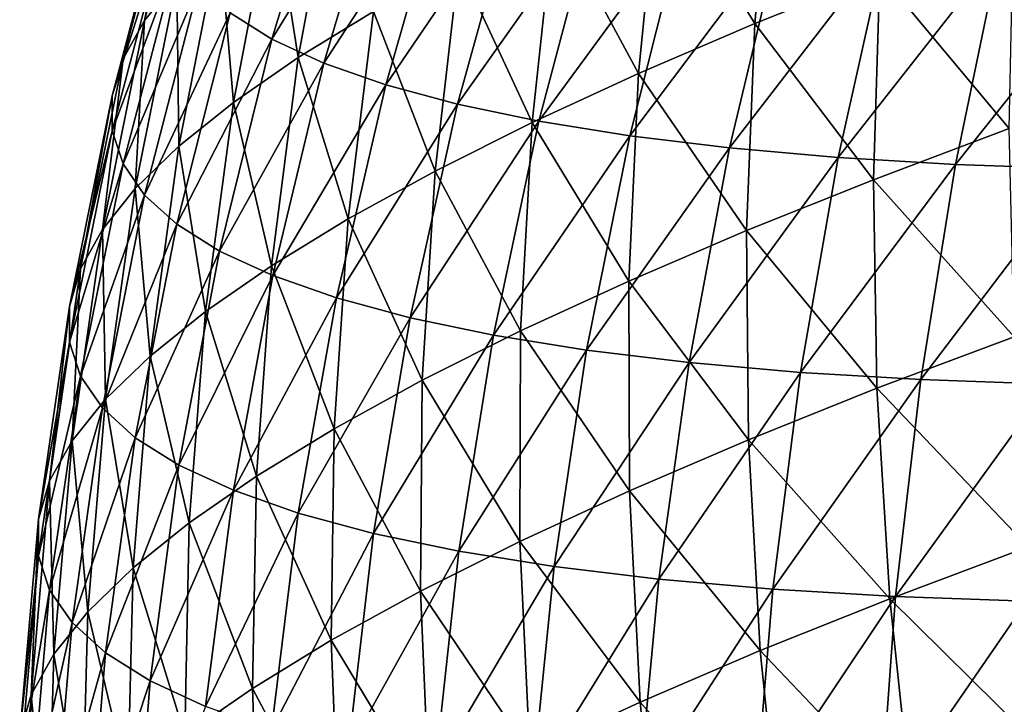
# Model space of a CAD drawing. Header units: millimetres. Extents: x -175 to 37, y -164 to 922.
# Tile 46 of 108: x -174.96 to -169.42, y 901.06 to 904.92. Entities that reach past the tile are written whole.
import ezdxf

# ---------------------------------------------------------------- set-up
doc = ezdxf.new("R2010")
doc.units = ezdxf.units.MM
doc.header["$LTSCALE"] = 65.185185
doc.layers.add('11', color=7, linetype='CONTINUOUS')

msp = doc.modelspace()

# ---------------------------------------------------------------- linework, layer by layer
at = {"layer": '11', "color": 250, "linetype": 'Continuous', "true_color": 0x1c1c1c}
for points in [[(-173.9561, 906.0723, -227.2403), (-174.0742, 905.8609, -228.303), (-174.2607, 904.9115, -226.9613), (-173.9561, 906.0723, -227.2403)], [(-174.0794, 905.1371, -225.8815), (-173.9561, 906.0723, -227.2403), (-174.2607, 904.9115, -226.9613), (-174.0794, 905.1371, -225.8815)], [(-170.7249, 906.0419, -217.5217), (-171.3663, 905.7668, -218.4262), (-170.8264, 904.8935, -217.0872), (-170.7249, 906.0419, -217.5217)], [(-170.1223, 905.1756, -216.2051), (-170.7249, 906.0419, -217.5217), (-170.8264, 904.8935, -217.0872), (-170.1223, 905.1756, -216.2051)], [(-173.7793, 904.9539, -233.6514), (-173.186, 905.983, -234.7741), (-173.5445, 904.8062, -234.7054), (-173.7793, 904.9539, -233.6514)], [(-173.186, 905.983, -234.7741), (-172.9022, 905.8517, -235.7853), (-173.5445, 904.8062, -234.7054), (-173.186, 905.983, -234.7741)], [(-174.0742, 905.8609, -228.303), (-174.1334, 905.6588, -229.3723), (-174.3819, 904.6948, -228.0512), (-174.0742, 905.8609, -228.303)], [(-174.2607, 904.9115, -226.9613), (-174.0742, 905.8609, -228.303), (-174.3819, 904.6948, -228.0512), (-174.2607, 904.9115, -226.9613)], [(-173.5445, 904.8062, -234.7054), (-172.9022, 905.8517, -235.7853), (-173.2523, 904.671, -235.7466), (-173.5445, 904.8062, -234.7054)], [(-173.1812, 905.8593, -222.7357), (-173.5388, 905.6117, -223.7654), (-173.3955, 904.7025, -222.3698), (-173.1812, 905.8593, -222.7357)], [(-172.9719, 904.9615, -221.3409), (-173.1812, 905.8593, -222.7357), (-173.3955, 904.7025, -222.3698), (-172.9719, 904.9615, -221.3409)], [(-172.9022, 905.8517, -235.7853), (-172.5636, 905.7327, -236.781), (-173.2523, 904.671, -235.7466), (-172.9022, 905.8517, -235.7853)], [(-171.3663, 905.7668, -218.4262), (-171.9558, 905.4945, -219.3661), (-171.4795, 904.6133, -218.0083), (-171.3663, 905.7668, -218.4262)], [(-170.8264, 904.8935, -217.0872), (-171.3663, 905.7668, -218.4262), (-171.4795, 904.6133, -218.0083), (-170.8264, 904.8935, -217.0872)], [(-173.2523, 904.671, -235.7466), (-172.5636, 905.7327, -236.781), (-172.9036, 904.5485, -236.7719), (-173.2523, 904.671, -235.7466)], [(-172.5636, 905.7327, -236.781), (-172.1712, 905.6266, -237.7583), (-172.9036, 904.5485, -236.7719), (-172.5636, 905.7327, -236.781)], [(-174.1334, 905.6588, -229.3723), (-174.1334, 905.4664, -230.4451), (-174.4426, 904.4874, -229.148), (-174.1334, 905.6588, -229.3723)], [(-174.3819, 904.6948, -228.0512), (-174.1334, 905.6588, -229.3723), (-174.4426, 904.4874, -229.148), (-174.3819, 904.6948, -228.0512)], [(-173.5388, 905.6117, -223.7654), (-173.8385, 905.3707, -224.8151), (-173.761, 904.4494, -223.4221), (-173.5388, 905.6117, -223.7654)], [(-173.3955, 904.7025, -222.3698), (-173.5388, 905.6117, -223.7654), (-173.761, 904.4494, -223.4221), (-173.3955, 904.7025, -222.3698)], [(-172.9036, 904.5485, -236.7719), (-172.1712, 905.6266, -237.7583), (-172.4995, 904.4393, -237.7782), (-172.9036, 904.5485, -236.7719)], [(-172.1712, 905.6266, -237.7583), (-171.7261, 905.5336, -238.7141), (-172.4995, 904.4393, -237.7782), (-172.1712, 905.6266, -237.7583)], [(-172.4995, 904.4393, -237.7782), (-171.7261, 905.5336, -238.7141), (-172.0412, 904.3435, -238.7624), (-172.4995, 904.4393, -237.7782)], [(-171.9558, 905.4945, -219.3661), (-172.4915, 905.2258, -220.3387), (-172.0798, 904.336, -218.9654), (-171.9558, 905.4945, -219.3661)], [(-171.4795, 904.6133, -218.0083), (-171.9558, 905.4945, -219.3661), (-172.0798, 904.336, -218.9654), (-171.4795, 904.6133, -218.0083)], [(-171.7261, 905.5336, -238.7141), (-171.2297, 905.454, -239.6455), (-172.0412, 904.3435, -238.7624), (-171.7261, 905.5336, -238.7141)], [(-174.1334, 905.4664, -230.4451), (-174.0742, 905.2845, -231.518), (-174.4426, 904.2901, -230.2484), (-174.1334, 905.4664, -230.4451)], [(-174.4426, 904.4874, -229.148), (-174.1334, 905.4664, -230.4451), (-174.4426, 904.2901, -230.2484), (-174.4426, 904.4874, -229.148)], [(-172.0412, 904.3435, -238.7624), (-171.2297, 905.454, -239.6455), (-171.5301, 904.2615, -239.7215), (-172.0412, 904.3435, -238.7624)], [(-171.2297, 905.454, -239.6455), (-170.6836, 905.388, -240.5497), (-171.5301, 904.2615, -239.7215), (-171.2297, 905.454, -239.6455)], [(-169.3695, 905.4589, -215.3646), (-170.1223, 905.1756, -216.2051), (-169.3934, 904.302, -214.9414), (-169.3695, 905.4589, -215.3646)], [(-171.5301, 904.2615, -239.7215), (-170.6836, 905.388, -240.5497), (-170.9677, 904.1936, -240.6526), (-171.5301, 904.2615, -239.7215)], [(-170.6836, 905.388, -240.5497), (-170.0893, 905.3359, -241.4241), (-170.9677, 904.1936, -240.6526), (-170.6836, 905.388, -240.5497)], [(-173.8385, 905.3707, -224.8151), (-174.0794, 905.1371, -225.8815), (-174.0673, 904.2032, -224.4948), (-173.8385, 905.3707, -224.8151)], [(-173.761, 904.4494, -223.4221), (-173.8385, 905.3707, -224.8151), (-174.0673, 904.2032, -224.4948), (-173.761, 904.4494, -223.4221)], [(-170.9677, 904.1936, -240.6526), (-170.0893, 905.3359, -241.4241), (-170.3558, 904.1399, -241.5529), (-170.9677, 904.1936, -240.6526)], [(-170.0893, 905.3359, -241.4241), (-169.4488, 905.2977, -242.2658), (-170.3558, 904.1399, -241.5529), (-170.0893, 905.3359, -241.4241)], [(-174.4426, 904.2901, -230.2484), (-174.0742, 905.2845, -231.518), (-174.3819, 904.1035, -231.3489), (-174.4426, 904.2901, -230.2484)], [(-174.0742, 905.2845, -231.518), (-173.9561, 905.1134, -232.5879), (-174.3819, 904.1035, -231.3489), (-174.0742, 905.2845, -231.518)], [(-170.3558, 904.1399, -241.5529), (-169.4488, 905.2977, -242.2658), (-169.6962, 904.1006, -242.4196), (-170.3558, 904.1399, -241.5529)], [(-169.4488, 905.2977, -242.2658), (-168.7639, 905.2737, -243.0724), (-169.6962, 904.1006, -242.4196), (-169.4488, 905.2977, -242.2658)], [(-169.6962, 904.1006, -242.4196), (-168.7639, 905.2737, -243.0724), (-168.991, 904.0759, -243.2502), (-169.6962, 904.1006, -242.4196)], [(-172.4915, 905.2258, -220.3387), (-172.9719, 904.9615, -221.3409), (-172.6253, 904.0624, -219.9558), (-172.4915, 905.2258, -220.3387)], [(-172.0798, 904.336, -218.9654), (-172.4915, 905.2258, -220.3387), (-172.6253, 904.0624, -219.9558), (-172.0798, 904.336, -218.9654)], [(-170.1223, 905.1756, -216.2051), (-170.8264, 904.8935, -217.0872), (-170.1574, 904.0146, -215.7944), (-170.1223, 905.1756, -216.2051)], [(-169.3934, 904.302, -214.9414), (-170.1223, 905.1756, -216.2051), (-170.1574, 904.0146, -215.7944), (-169.3934, 904.302, -214.9414)], [(-174.3819, 904.1035, -231.3489), (-173.9561, 905.1134, -232.5879), (-174.2607, 903.9281, -232.4463), (-174.3819, 904.1035, -231.3489)], [(-174.0794, 905.1371, -225.8815), (-174.2607, 904.9115, -226.9613), (-174.3134, 903.9644, -225.5846), (-174.0794, 905.1371, -225.8815)], [(-174.0673, 904.2032, -224.4948), (-174.0794, 905.1371, -225.8815), (-174.3134, 903.9644, -225.5846), (-174.0673, 904.2032, -224.4948)], [(-173.9561, 905.1134, -232.5879), (-173.7793, 904.9539, -233.6514), (-174.2607, 903.9281, -232.4463), (-173.9561, 905.1134, -232.5879)], [(-174.2607, 903.9281, -232.4463), (-173.7793, 904.9539, -233.6514), (-174.0794, 903.7644, -233.5372), (-174.2607, 903.9281, -232.4463)], [(-173.7793, 904.9539, -233.6514), (-173.5445, 904.8062, -234.7054), (-174.0794, 903.7644, -233.5372), (-173.7793, 904.9539, -233.6514)], [(-172.9719, 904.9615, -221.3409), (-173.3955, 904.7025, -222.3698), (-173.1145, 903.7933, -220.9764), (-172.9719, 904.9615, -221.3409)], [(-172.6253, 904.0624, -219.9558), (-172.9719, 904.9615, -221.3409), (-173.1145, 903.7933, -220.9764), (-172.6253, 904.0624, -219.9558)], [(-174.2607, 904.9115, -226.9613), (-174.3819, 904.6948, -228.0512), (-174.4987, 903.734, -226.688), (-174.2607, 904.9115, -226.9613)], [(-174.3134, 903.9644, -225.5846), (-174.2607, 904.9115, -226.9613), (-174.4987, 903.734, -226.688), (-174.3134, 903.9644, -225.5846)], [(-170.8264, 904.8935, -217.0872), (-171.4795, 904.6133, -218.0083), (-170.8719, 903.7282, -216.6896), (-170.8264, 904.8935, -217.0872)], [(-170.1574, 904.0146, -215.7944), (-170.8264, 904.8935, -217.0872), (-170.8719, 903.7282, -216.6896), (-170.1574, 904.0146, -215.7944)], [(-174.0794, 903.7644, -233.5372), (-173.5445, 904.8062, -234.7054), (-173.8385, 903.6129, -234.6183), (-174.0794, 903.7644, -233.5372)], [(-173.5445, 904.8062, -234.7054), (-173.2523, 904.671, -235.7466), (-173.8385, 903.6129, -234.6183), (-173.5445, 904.8062, -234.7054)], [(-174.3819, 904.6948, -228.0512), (-174.4426, 904.4874, -229.148), (-174.6225, 903.5124, -227.8019), (-174.3819, 904.6948, -228.0512)], [(-174.4987, 903.734, -226.688), (-174.3819, 904.6948, -228.0512), (-174.6225, 903.5124, -227.8019), (-174.4987, 903.734, -226.688)], [(-173.8385, 903.6129, -234.6183), (-173.2523, 904.671, -235.7466), (-173.5388, 903.4742, -235.6863), (-173.8385, 903.6129, -234.6183)], [(-173.3955, 904.7025, -222.3698), (-173.761, 904.4494, -223.4221), (-173.5459, 903.5295, -222.0241), (-173.3955, 904.7025, -222.3698)], [(-173.1145, 903.7933, -220.9764), (-173.3955, 904.7025, -222.3698), (-173.5459, 903.5295, -222.0241), (-173.1145, 903.7933, -220.9764)], [(-173.2523, 904.671, -235.7466), (-172.9036, 904.5485, -236.7719), (-173.5388, 903.4742, -235.6863), (-173.2523, 904.671, -235.7466)], [(-171.4795, 904.6133, -218.0083), (-172.0798, 904.336, -218.9654), (-171.5348, 903.4439, -217.6243), (-171.4795, 904.6133, -218.0083)], [(-170.8719, 903.7282, -216.6896), (-171.4795, 904.6133, -218.0083), (-171.5348, 903.4439, -217.6243), (-170.8719, 903.7282, -216.6896)], [(-173.5388, 903.4742, -235.6863), (-172.9036, 904.5485, -236.7719), (-173.1812, 903.3486, -236.7379), (-173.5388, 903.4742, -235.6863)], [(-172.9036, 904.5485, -236.7719), (-172.4995, 904.4393, -237.7782), (-173.1812, 903.3486, -236.7379), (-172.9036, 904.5485, -236.7719)], [(-174.4426, 904.4874, -229.148), (-174.4426, 904.2901, -230.2484), (-174.6845, 903.3005, -228.9228), (-174.4426, 904.4874, -229.148)], [(-174.6225, 903.5124, -227.8019), (-174.4426, 904.4874, -229.148), (-174.6845, 903.3005, -228.9228), (-174.6225, 903.5124, -227.8019)], [(-173.761, 904.4494, -223.4221), (-174.0673, 904.2032, -224.4948), (-173.9181, 903.2718, -223.0958), (-173.761, 904.4494, -223.4221)], [(-173.5459, 903.5295, -222.0241), (-173.761, 904.4494, -223.4221), (-173.9181, 903.2718, -223.0958), (-173.5459, 903.5295, -222.0241)], [(-173.1812, 903.3486, -236.7379), (-172.4995, 904.4393, -237.7782), (-172.7667, 903.2365, -237.7701), (-173.1812, 903.3486, -236.7379)], [(-172.4995, 904.4393, -237.7782), (-172.0412, 904.3435, -238.7624), (-172.7667, 903.2365, -237.7701), (-172.4995, 904.4393, -237.7782)], [(-172.7667, 903.2365, -237.7701), (-172.0412, 904.3435, -238.7624), (-172.2966, 903.1383, -238.7796), (-172.7667, 903.2365, -237.7701)], [(-172.0798, 904.336, -218.9654), (-172.6253, 904.0624, -219.9558), (-172.144, 903.1625, -218.5957), (-172.0798, 904.336, -218.9654)], [(-172.0412, 904.3435, -238.7624), (-171.5301, 904.2615, -239.7215), (-172.2966, 903.1383, -238.7796), (-172.0412, 904.3435, -238.7624)], [(-171.5348, 903.4439, -217.6243), (-172.0798, 904.336, -218.9654), (-172.144, 903.1625, -218.5957), (-171.5348, 903.4439, -217.6243)], [(-174.4426, 904.2901, -230.2484), (-174.3819, 904.1035, -231.3489), (-174.6845, 903.0989, -230.0473), (-174.4426, 904.2901, -230.2484)], [(-174.6845, 903.3005, -228.9228), (-174.4426, 904.2901, -230.2484), (-174.6845, 903.0989, -230.0473), (-174.6845, 903.3005, -228.9228)], [(-169.3934, 904.302, -214.9414), (-170.1574, 904.0146, -215.7944), (-169.3659, 903.1302, -214.5617), (-169.3934, 904.302, -214.9414)], [(-172.2966, 903.1383, -238.7796), (-171.5301, 904.2615, -239.7215), (-171.7724, 903.0542, -239.7633), (-172.2966, 903.1383, -238.7796)], [(-171.5301, 904.2615, -239.7215), (-170.9677, 904.1936, -240.6526), (-171.7724, 903.0542, -239.7633), (-171.5301, 904.2615, -239.7215)], [(-174.0673, 904.2032, -224.4948), (-174.3134, 903.9644, -225.5846), (-174.23, 903.021, -224.1881), (-174.0673, 904.2032, -224.4948)], [(-173.9181, 903.2718, -223.0958), (-174.0673, 904.2032, -224.4948), (-174.23, 903.021, -224.1881), (-173.9181, 903.2718, -223.0958)], [(-171.7724, 903.0542, -239.7633), (-170.9677, 904.1936, -240.6526), (-171.1955, 902.9845, -240.7184), (-171.7724, 903.0542, -239.7633)], [(-170.9677, 904.1936, -240.6526), (-170.3558, 904.1399, -241.5529), (-171.1955, 902.9845, -240.7184), (-170.9677, 904.1936, -240.6526)], [(-171.1955, 902.9845, -240.7184), (-170.3558, 904.1399, -241.5529), (-170.5679, 902.9295, -241.6418), (-171.1955, 902.9845, -240.7184)], [(-170.3558, 904.1399, -241.5529), (-169.6962, 904.1006, -242.4196), (-170.5679, 902.9295, -241.6418), (-170.3558, 904.1399, -241.5529)], [(-174.6845, 903.0989, -230.0473), (-174.3819, 904.1035, -231.3489), (-174.6225, 902.9082, -231.1719), (-174.6845, 903.0989, -230.0473)], [(-174.3819, 904.1035, -231.3489), (-174.2607, 903.9281, -232.4463), (-174.6225, 902.9082, -231.1719), (-174.3819, 904.1035, -231.3489)], [(-172.6253, 904.0624, -219.9558), (-173.1145, 903.7933, -220.9764), (-172.6976, 902.8848, -219.6008), (-172.6253, 904.0624, -219.9558)], [(-172.144, 903.1625, -218.5957), (-172.6253, 904.0624, -219.9558), (-172.6976, 902.8848, -219.6008), (-172.144, 903.1625, -218.5957)], [(-170.5679, 902.9295, -241.6418), (-169.6962, 904.1006, -242.4196), (-169.8914, 902.8892, -242.5308), (-170.5679, 902.9295, -241.6418)], [(-169.6962, 904.1006, -242.4196), (-168.991, 904.0759, -243.2502), (-169.8914, 902.8892, -242.5308), (-169.6962, 904.1006, -242.4196)], [(-169.8914, 902.8892, -242.5308), (-168.991, 904.0759, -243.2502), (-169.168, 902.8638, -243.3827), (-169.8914, 902.8892, -242.5308)], [(-170.1574, 904.0146, -215.7944), (-170.8719, 903.7282, -216.6896), (-170.1387, 902.8395, -215.4245), (-170.1574, 904.0146, -215.7944)], [(-169.3659, 903.1302, -214.5617), (-170.1574, 904.0146, -215.7944), (-170.1387, 902.8395, -215.4245), (-169.3659, 903.1302, -214.5617)], [(-174.3134, 903.9644, -225.5846), (-174.4987, 903.734, -226.688), (-174.4806, 902.7779, -225.2978), (-174.3134, 903.9644, -225.5846)], [(-174.23, 903.021, -224.1881), (-174.3134, 903.9644, -225.5846), (-174.4806, 902.7779, -225.2978), (-174.23, 903.021, -224.1881)], [(-174.6225, 902.9082, -231.1719), (-174.2607, 903.9281, -232.4463), (-174.4987, 902.7289, -232.2934), (-174.6225, 902.9082, -231.1719)], [(-174.2607, 903.9281, -232.4463), (-174.0794, 903.7644, -233.5372), (-174.4987, 902.7289, -232.2934), (-174.2607, 903.9281, -232.4463)], [(-173.1145, 903.7933, -220.9764), (-173.5459, 903.5295, -222.0241), (-173.1941, 902.6117, -220.6365), (-173.1145, 903.7933, -220.9764)], [(-172.6976, 902.8848, -219.6008), (-173.1145, 903.7933, -220.9764), (-173.1941, 902.6117, -220.6365), (-172.6976, 902.8848, -219.6008)], [(-174.4987, 903.734, -226.688), (-174.6225, 903.5124, -227.8019), (-174.6693, 902.5432, -226.4215), (-174.4987, 903.734, -226.688)], [(-174.4806, 902.7779, -225.2978), (-174.4987, 903.734, -226.688), (-174.6693, 902.5432, -226.4215), (-174.4806, 902.7779, -225.2978)], [(-174.4987, 902.7289, -232.2934), (-174.0794, 903.7644, -233.5372), (-174.3134, 902.5616, -233.4082), (-174.4987, 902.7289, -232.2934)], [(-174.0794, 903.7644, -233.5372), (-173.8385, 903.6129, -234.6183), (-174.3134, 902.5616, -233.4082), (-174.0794, 903.7644, -233.5372)], [(-170.8719, 903.7282, -216.6896), (-171.5348, 903.4439, -217.6243), (-170.8615, 902.5499, -216.33), (-170.8719, 903.7282, -216.6896)], [(-170.1387, 902.8395, -215.4245), (-170.8719, 903.7282, -216.6896), (-170.8615, 902.5499, -216.33), (-170.1387, 902.8395, -215.4245)], [(-174.3134, 902.5616, -233.4082), (-173.8385, 903.6129, -234.6183), (-174.0673, 902.4069, -234.513), (-174.3134, 902.5616, -233.4082)], [(-173.8385, 903.6129, -234.6183), (-173.5388, 903.4742, -235.6863), (-174.0673, 902.4069, -234.513), (-173.8385, 903.6129, -234.6183)], [(-174.6225, 903.5124, -227.8019), (-174.6845, 903.3005, -228.9228), (-174.7954, 902.3176, -227.5558), (-174.6225, 903.5124, -227.8019)], [(-174.6693, 902.5432, -226.4215), (-174.6225, 903.5124, -227.8019), (-174.7954, 902.3176, -227.5558), (-174.6693, 902.5432, -226.4215)], [(-173.5459, 903.5295, -222.0241), (-173.9181, 903.2718, -223.0958), (-173.6318, 902.344, -221.6998), (-173.5459, 903.5295, -222.0241)], [(-173.1941, 902.6117, -220.6365), (-173.5459, 903.5295, -222.0241), (-173.6318, 902.344, -221.6998), (-173.1941, 902.6117, -220.6365)], [(-174.0673, 902.4069, -234.513), (-173.5388, 903.4742, -235.6863), (-173.761, 902.2651, -235.6044), (-174.0673, 902.4069, -234.513)], [(-173.5388, 903.4742, -235.6863), (-173.1812, 903.3486, -236.7379), (-173.761, 902.2651, -235.6044), (-173.5388, 903.4742, -235.6863)], [(-171.5348, 903.4439, -217.6243), (-172.144, 903.1625, -218.5957), (-171.5319, 902.2623, -217.2755), (-171.5348, 903.4439, -217.6243)], [(-170.8615, 902.5499, -216.33), (-171.5348, 903.4439, -217.6243), (-171.5319, 902.2623, -217.2755), (-170.8615, 902.5499, -216.33)], [(-173.761, 902.2651, -235.6044), (-173.1812, 903.3486, -236.7379), (-173.3955, 902.1368, -236.6791), (-173.761, 902.2651, -235.6044)], [(-173.1812, 903.3486, -236.7379), (-172.7667, 903.2365, -237.7701), (-173.3955, 902.1368, -236.6791), (-173.1812, 903.3486, -236.7379)], [(-174.6845, 903.3005, -228.9228), (-174.6845, 903.0989, -230.0473), (-174.8585, 902.1019, -228.6972), (-174.6845, 903.3005, -228.9228)], [(-174.7954, 902.3176, -227.5558), (-174.6845, 903.3005, -228.9228), (-174.8585, 902.1019, -228.6972), (-174.7954, 902.3176, -227.5558)], [(-173.9181, 903.2718, -223.0958), (-174.23, 903.021, -224.1881), (-174.0096, 902.0824, -222.7874), (-173.9181, 903.2718, -223.0958)], [(-173.6318, 902.344, -221.6998), (-173.9181, 903.2718, -223.0958), (-174.0096, 902.0824, -222.7874), (-173.6318, 902.344, -221.6998)], [(-173.3955, 902.1368, -236.6791), (-172.7667, 903.2365, -237.7701), (-172.9719, 902.0222, -237.7339), (-173.3955, 902.1368, -236.6791)], [(-172.7667, 903.2365, -237.7701), (-172.2966, 903.1383, -238.7796), (-172.9719, 902.0222, -237.7339), (-172.7667, 903.2365, -237.7701)], [(-172.144, 903.1625, -218.5957), (-172.6976, 902.8848, -219.6008), (-172.1481, 901.9776, -218.258), (-172.144, 903.1625, -218.5957)], [(-171.5319, 902.2623, -217.2755), (-172.144, 903.1625, -218.5957), (-172.1481, 901.9776, -218.258), (-171.5319, 902.2623, -217.2755)], [(-172.9719, 902.0222, -237.7339), (-172.2966, 903.1383, -238.7796), (-172.4915, 901.9218, -238.7655), (-172.9719, 902.0222, -237.7339)], [(-172.2966, 903.1383, -238.7796), (-171.7724, 903.0542, -239.7633), (-172.4915, 901.9218, -238.7655), (-172.2966, 903.1383, -238.7796)], [(-169.3659, 903.1302, -214.5617), (-170.1387, 902.8395, -215.4245), (-169.2872, 901.9472, -214.2268), (-169.3659, 903.1302, -214.5617)], [(-174.6845, 903.0989, -230.0473), (-174.6225, 902.9082, -231.1719), (-174.8585, 901.8965, -229.8423), (-174.6845, 903.0989, -230.0473)], [(-174.8585, 902.1019, -228.6972), (-174.6845, 903.0989, -230.0473), (-174.8585, 901.8965, -229.8423), (-174.8585, 902.1019, -228.6972)], [(-172.4915, 901.9218, -238.7655), (-171.7724, 903.0542, -239.7633), (-171.9558, 901.8359, -239.7709), (-172.4915, 901.9218, -238.7655)], [(-171.7724, 903.0542, -239.7633), (-171.1955, 902.9845, -240.7184), (-171.9558, 901.8359, -239.7709), (-171.7724, 903.0542, -239.7633)], [(-174.23, 903.021, -224.1881), (-174.4806, 902.7779, -225.2978), (-174.3261, 901.8279, -223.896), (-174.23, 903.021, -224.1881)], [(-174.0096, 902.0824, -222.7874), (-174.23, 903.021, -224.1881), (-174.3261, 901.8279, -223.896), (-174.0096, 902.0824, -222.7874)], [(-171.9558, 901.8359, -239.7709), (-171.1955, 902.9845, -240.7184), (-171.3663, 901.7647, -240.7469), (-171.9558, 901.8359, -239.7709)], [(-171.1955, 902.9845, -240.7184), (-170.5679, 902.9295, -241.6418), (-171.3663, 901.7647, -240.7469), (-171.1955, 902.9845, -240.7184)], [(-174.8585, 901.8965, -229.8423), (-174.6225, 902.9082, -231.1719), (-174.7954, 901.7023, -230.9876), (-174.8585, 901.8965, -229.8423)], [(-174.6225, 902.9082, -231.1719), (-174.4987, 902.7289, -232.2934), (-174.7954, 901.7023, -230.9876), (-174.6225, 902.9082, -231.1719)], [(-172.6976, 902.8848, -219.6008), (-173.1941, 902.6117, -220.6365), (-172.7082, 901.6967, -219.2747), (-172.6976, 902.8848, -219.6008)], [(-172.1481, 901.9776, -218.258), (-172.6976, 902.8848, -219.6008), (-172.7082, 901.6967, -219.2747), (-172.1481, 901.9776, -218.258)], [(-171.3663, 901.7647, -240.7469), (-170.5679, 902.9295, -241.6418), (-170.7249, 901.7084, -241.6905), (-171.3663, 901.7647, -240.7469)], [(-170.5679, 902.9295, -241.6418), (-169.8914, 902.8892, -242.5308), (-170.7249, 901.7084, -241.6905), (-170.5679, 902.9295, -241.6418)], [(-170.7249, 901.7084, -241.6905), (-169.8914, 902.8892, -242.5308), (-170.0335, 901.6672, -242.5991), (-170.7249, 901.7084, -241.6905)], [(-169.8914, 902.8892, -242.5308), (-169.168, 902.8638, -243.3827), (-170.0335, 901.6672, -242.5991), (-169.8914, 902.8892, -242.5308)], [(-170.1387, 902.8395, -215.4245), (-170.8615, 902.5499, -216.33), (-170.0663, 901.654, -215.0967), (-170.1387, 902.8395, -215.4245)], [(-169.2872, 901.9472, -214.2268), (-170.1387, 902.8395, -215.4245), (-170.0663, 901.654, -215.0967), (-169.2872, 901.9472, -214.2268)], [(-170.0335, 901.6672, -242.5991), (-169.168, 902.8638, -243.3827), (-169.2943, 901.6413, -243.4696), (-170.0335, 901.6672, -242.5991)], [(-174.4806, 902.7779, -225.2978), (-174.6693, 902.5432, -226.4215), (-174.5805, 901.5812, -225.0222), (-174.4806, 902.7779, -225.2978)], [(-174.3261, 901.8279, -223.896), (-174.4806, 902.7779, -225.2978), (-174.5805, 901.5812, -225.0222), (-174.3261, 901.8279, -223.896)], [(-174.7954, 901.7023, -230.9876), (-174.4987, 902.7289, -232.2934), (-174.6693, 901.5197, -232.1296), (-174.7954, 901.7023, -230.9876)], [(-174.4987, 902.7289, -232.2934), (-174.3134, 902.5616, -233.4082), (-174.6693, 901.5197, -232.1296), (-174.4987, 902.7289, -232.2934)], [(-173.1941, 902.6117, -220.6365), (-173.6318, 902.344, -221.6998), (-173.2103, 901.4205, -220.3224), (-173.1941, 902.6117, -220.6365)], [(-172.7082, 901.6967, -219.2747), (-173.1941, 902.6117, -220.6365), (-173.2103, 901.4205, -220.3224), (-172.7082, 901.6967, -219.2747)], [(-174.6693, 901.5197, -232.1296), (-174.3134, 902.5616, -233.4082), (-174.4806, 901.3494, -233.2648), (-174.6693, 901.5197, -232.1296)], [(-174.3134, 902.5616, -233.4082), (-174.0673, 902.4069, -234.513), (-174.4806, 901.3494, -233.2648), (-174.3134, 902.5616, -233.4082)], [(-174.6693, 902.5432, -226.4215), (-174.7954, 902.3176, -227.5558), (-174.772, 901.343, -226.1626), (-174.6693, 902.5432, -226.4215)], [(-174.5805, 901.5812, -225.0222), (-174.6693, 902.5432, -226.4215), (-174.772, 901.343, -226.1626), (-174.5805, 901.5812, -225.0222)], [(-170.8615, 902.5499, -216.33), (-171.5319, 902.2623, -217.2755), (-170.795, 901.362, -216.0096), (-170.8615, 902.5499, -216.33)], [(-170.0663, 901.654, -215.0967), (-170.8615, 902.5499, -216.33), (-170.795, 901.362, -216.0096), (-170.0663, 901.654, -215.0967)], [(-174.4806, 901.3494, -233.2648), (-174.0673, 902.4069, -234.513), (-174.23, 901.1918, -234.3898), (-174.4806, 901.3494, -233.2648)], [(-174.0673, 902.4069, -234.513), (-173.761, 902.2651, -235.6044), (-174.23, 901.1918, -234.3898), (-174.0673, 902.4069, -234.513)], [(-173.6318, 902.344, -221.6998), (-174.0096, 902.0824, -222.7874), (-173.6531, 901.1496, -221.3979), (-173.6318, 902.344, -221.6998)], [(-173.2103, 901.4205, -220.3224), (-173.6318, 902.344, -221.6998), (-173.6531, 901.1496, -221.3979), (-173.2103, 901.4205, -220.3224)], [(-174.7954, 902.3176, -227.5558), (-174.8585, 902.1019, -228.6972), (-174.8999, 901.1141, -227.3137), (-174.7954, 902.3176, -227.5558)], [(-174.772, 901.343, -226.1626), (-174.7954, 902.3176, -227.5558), (-174.8999, 901.1141, -227.3137), (-174.772, 901.343, -226.1626)], [(-174.23, 901.1918, -234.3898), (-173.761, 902.2651, -235.6044), (-173.9181, 901.0475, -235.5013), (-174.23, 901.1918, -234.3898)], [(-173.761, 902.2651, -235.6044), (-173.3955, 902.1368, -236.6791), (-173.9181, 901.0475, -235.5013), (-173.761, 902.2651, -235.6044)], [(-171.5319, 902.2623, -217.2755), (-172.1481, 901.9776, -218.258), (-171.471, 901.0721, -216.9629), (-171.5319, 902.2623, -217.2755)], [(-170.795, 901.362, -216.0096), (-171.5319, 902.2623, -217.2755), (-171.471, 901.0721, -216.9629), (-170.795, 901.362, -216.0096)], [(-173.9181, 901.0475, -235.5013), (-173.3955, 902.1368, -236.6791), (-173.5459, 900.9168, -236.5957), (-173.9181, 901.0475, -235.5013)], [(-173.3955, 902.1368, -236.6791), (-172.9719, 902.0222, -237.7339), (-173.5459, 900.9168, -236.5957), (-173.3955, 902.1368, -236.6791)], [(-174.8585, 902.1019, -228.6972), (-174.8585, 901.8965, -229.8423), (-174.964, 900.8951, -228.4721), (-174.8585, 902.1019, -228.6972)], [(-174.8999, 901.1141, -227.3137), (-174.8585, 902.1019, -228.6972), (-174.964, 900.8951, -228.4721), (-174.8999, 901.1141, -227.3137)], [(-174.0096, 902.0824, -222.7874), (-174.3261, 901.8279, -223.896), (-174.0352, 900.8851, -222.498), (-174.0096, 902.0824, -222.7874)], [(-173.6531, 901.1496, -221.3979), (-174.0096, 902.0824, -222.7874), (-174.0352, 900.8851, -222.498), (-173.6531, 901.1496, -221.3979)], [(-173.5459, 900.9168, -236.5957), (-172.9719, 902.0222, -237.7339), (-173.1145, 900.8001, -237.6698), (-173.5459, 900.9168, -236.5957)], [(-172.9719, 902.0222, -237.7339), (-172.4915, 901.9218, -238.7655), (-173.1145, 900.8001, -237.6698), (-172.9719, 902.0222, -237.7339)], [(-172.1481, 901.9776, -218.258), (-172.7082, 901.6967, -219.2747), (-172.0923, 900.7851, -217.9535), (-172.1481, 901.9776, -218.258)], [(-171.471, 901.0721, -216.9629), (-172.1481, 901.9776, -218.258), (-172.0923, 900.7851, -217.9535), (-171.471, 901.0721, -216.9629)], [(-169.2872, 901.9472, -214.2268), (-170.0663, 901.654, -215.0967), (-169.1573, 900.7566, -213.9376), (-169.2872, 901.9472, -214.2268)], [(-174.8585, 901.8965, -229.8423), (-174.7954, 901.7023, -230.9876), (-174.964, 900.6868, -229.6342), (-174.8585, 901.8965, -229.8423)], [(-174.964, 900.8951, -228.4721), (-174.8585, 901.8965, -229.8423), (-174.964, 900.6868, -229.6342), (-174.964, 900.8951, -228.4721)], [(-173.1145, 900.8001, -237.6698), (-172.4915, 901.9218, -238.7655), (-172.6253, 900.6979, -238.7203), (-173.1145, 900.8001, -237.6698)], [(-172.4915, 901.9218, -238.7655), (-171.9558, 901.8359, -239.7709), (-172.6253, 900.6979, -238.7203), (-172.4915, 901.9218, -238.7655)], [(-172.6253, 900.6979, -238.7203), (-171.9558, 901.8359, -239.7709), (-172.0798, 900.6104, -239.7441), (-172.6253, 900.6979, -238.7203)], [(-171.9558, 901.8359, -239.7709), (-171.3663, 901.7647, -240.7469), (-172.0798, 900.6104, -239.7441), (-171.9558, 901.8359, -239.7709)], [(-174.3261, 901.8279, -223.896), (-174.5805, 901.5812, -225.0222), (-174.3554, 900.6277, -223.6193), (-174.3261, 901.8279, -223.896)], [(-174.0352, 900.8851, -222.498), (-174.3261, 901.8279, -223.896), (-174.3554, 900.6277, -223.6193), (-174.0352, 900.8851, -222.498)], [(-172.0798, 900.6104, -239.7441), (-171.3663, 901.7647, -240.7469), (-171.4795, 900.5379, -240.738), (-172.0798, 900.6104, -239.7441)], [(-171.3663, 901.7647, -240.7469), (-170.7249, 901.7084, -241.6905), (-171.4795, 900.5379, -240.738), (-171.3663, 901.7647, -240.7469)], [(-174.964, 900.6868, -229.6342), (-174.7954, 901.7023, -230.9876), (-174.8999, 900.4896, -230.7965), (-174.964, 900.6868, -229.6342)], [(-174.7954, 901.7023, -230.9876), (-174.6693, 901.5197, -232.1296), (-174.8999, 900.4896, -230.7965), (-174.7954, 901.7023, -230.9876)], [(-172.7082, 901.6967, -219.2747), (-173.2103, 901.4205, -220.3224), (-172.6569, 900.5019, -218.9786), (-172.7082, 901.6967, -219.2747)], [(-172.0923, 900.7851, -217.9535), (-172.7082, 901.6967, -219.2747), (-172.6569, 900.5019, -218.9786), (-172.0923, 900.7851, -217.9535)], [(-171.4795, 900.5379, -240.738), (-170.7249, 901.7084, -241.6905), (-170.8264, 900.4806, -241.6989), (-171.4795, 900.5379, -240.738)], [(-170.7249, 901.7084, -241.6905), (-170.0335, 901.6672, -242.5991), (-170.8264, 900.4806, -241.6989), (-170.7249, 901.7084, -241.6905)], [(-170.8264, 900.4806, -241.6989), (-170.0335, 901.6672, -242.5991), (-170.1223, 900.4386, -242.6241), (-170.8264, 900.4806, -241.6989)], [(-170.0335, 901.6672, -242.5991), (-169.2943, 901.6413, -243.4696), (-170.1223, 900.4386, -242.6241), (-170.0335, 901.6672, -242.5991)], [(-170.0663, 901.654, -215.0967), (-170.795, 901.362, -216.0096), (-169.9404, 900.4619, -214.8119), (-170.0663, 901.654, -215.0967)], [(-170.1223, 900.4386, -242.6241), (-169.2943, 901.6413, -243.4696), (-169.3695, 900.4122, -243.5106), (-170.1223, 900.4386, -242.6241)], [(-169.1573, 900.7566, -213.9376), (-170.0663, 901.654, -215.0967), (-169.9404, 900.4619, -214.8119), (-169.1573, 900.7566, -213.9376)], [(-174.5805, 901.5812, -225.0222), (-174.772, 901.343, -226.1626), (-174.6127, 900.3781, -224.7585), (-174.5805, 901.5812, -225.0222)], [(-174.3554, 900.6277, -223.6193), (-174.5805, 901.5812, -225.0222), (-174.6127, 900.3781, -224.7585), (-174.3554, 900.6277, -223.6193)], [(-174.8999, 900.4896, -230.7965), (-174.6693, 901.5197, -232.1296), (-174.772, 900.3044, -231.9554), (-174.8999, 900.4896, -230.7965)], [(-174.6693, 901.5197, -232.1296), (-174.4806, 901.3494, -233.2648), (-174.772, 900.3044, -231.9554), (-174.6693, 901.5197, -232.1296)], [(-173.2103, 901.4205, -220.3224), (-173.6531, 901.1496, -221.3979), (-173.1632, 900.2233, -220.0349), (-173.2103, 901.4205, -220.3224)], [(-172.6569, 900.5019, -218.9786), (-173.2103, 901.4205, -220.3224), (-173.1632, 900.2233, -220.0349), (-172.6569, 900.5019, -218.9786)], [(-174.772, 901.343, -226.1626), (-174.8999, 901.1141, -227.3137), (-174.8064, 900.1372, -225.912), (-174.772, 901.343, -226.1626)], [(-174.6127, 900.3781, -224.7585), (-174.772, 901.343, -226.1626), (-174.8064, 900.1372, -225.912), (-174.6127, 900.3781, -224.7585)], [(-174.772, 900.3044, -231.9554), (-174.4806, 901.3494, -233.2648), (-174.5805, 900.1315, -233.1075), (-174.772, 900.3044, -231.9554)], [(-174.4806, 901.3494, -233.2648), (-174.23, 901.1918, -234.3898), (-174.5805, 900.1315, -233.1075), (-174.4806, 901.3494, -233.2648)], [(-170.795, 901.362, -216.0096), (-171.471, 901.0721, -216.9629), (-170.6728, 900.1685, -215.7295), (-170.795, 901.362, -216.0096)], [(-169.9404, 900.4619, -214.8119), (-170.795, 901.362, -216.0096), (-170.6728, 900.1685, -215.7295), (-169.9404, 900.4619, -214.8119)], [(-174.5805, 900.1315, -233.1075), (-174.23, 901.1918, -234.3898), (-174.3261, 899.9716, -234.2493), (-174.5805, 900.1315, -233.1075)], [(-174.23, 901.1918, -234.3898), (-173.9181, 901.0475, -235.5013), (-174.3261, 899.9716, -234.2493), (-174.23, 901.1918, -234.3898)], [(-174.8999, 901.1141, -227.3137), (-174.964, 900.8951, -228.4721), (-174.9358, 899.9057, -227.0763), (-174.8999, 901.1141, -227.3137)], [(-174.8064, 900.1372, -225.912), (-174.8999, 901.1141, -227.3137), (-174.9358, 899.9057, -227.0763), (-174.8064, 900.1372, -225.912)], [(-173.6531, 901.1496, -221.3979), (-174.0352, 900.8851, -222.498), (-173.6097, 899.9503, -221.1193), (-173.6531, 901.1496, -221.3979)], [(-173.1632, 900.2233, -220.0349), (-173.6531, 901.1496, -221.3979), (-173.6097, 899.9503, -221.1193), (-173.1632, 900.2233, -220.0349)], [(-171.471, 901.0721, -216.9629), (-172.0923, 900.7851, -217.9535), (-171.3522, 899.8771, -216.6875), (-171.471, 901.0721, -216.9629)], [(-170.6728, 900.1685, -215.7295), (-171.471, 901.0721, -216.9629), (-171.3522, 899.8771, -216.6875), (-170.6728, 900.1685, -215.7295)]]:
    msp.add_3dface(points, dxfattribs=at)

doc.saveas('drawing.dxf')
